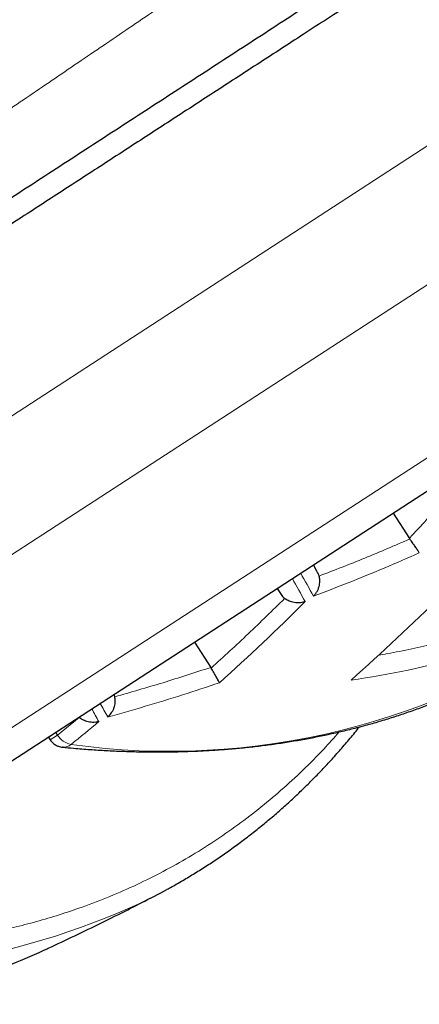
# Model space of a CAD drawing. Header units: millimetres. Extents: x 8 to 549, y 12 to 450.
# Tile 167 of 172: x 529.22 to 531.64, y 349.31 to 355.3. Entities that reach past the tile are written whole.
import ezdxf

# ---------------------------------------------------------------- set-up
doc = ezdxf.new("R2010")
doc.units = ezdxf.units.MM

msp = doc.modelspace()

# ---------------------------------------------------------------- linework, layer by layer
at = {"color": 252, "linetype": 'Continuous', "lineweight": 0}
for p, q in [((521.8239, 348.1184), (537.7541, 358.4734)), ((522.4548, 347.6852), (536.9677, 357.1188)), ((523.6756, 347.4263), (536.7975, 355.9558)), ((530.7829, 351.8445), (530.8042, 351.8058)), ((529.5771, 351.0593), (529.4458, 350.9515)), ((529.4458, 350.9515), (529.4018, 350.9229)), ((529.4458, 350.9515), (529.4349, 350.9682))]:
    msp.add_line(p, q, dxfattribs=at)
at = {"color": 7, "linetype": 'Continuous', "lineweight": 30}
for p, q in [((524.0148, 347.4451), (537.4801, 356.1978)), ((531.4844, 352.3005), (531.584, 352.1473)), ((531.584, 352.1473), (531.5866, 352.1435)), ((531.0221, 351.9475), (531.0008, 351.9861)), ((530.7803, 351.8427), (530.8042, 351.8058)), ((530.2776, 351.516), (530.3771, 351.3629)), ((530.3796, 351.3589), (530.3771, 351.3629)), ((529.3909, 350.9396), (529.4018, 350.9229)), ((529.4801, 350.8776), (529.4758, 350.8778))]:
    msp.add_line(p, q, dxfattribs=at)
at = {"color": 252, "linetype": 'Continuous', "lineweight": 0}
for centre, radius, start, end in [((505.4404, 337.7823), 29.0898, 28.72482, 29.03994), ((505.3512, 337.7381), 29.2494, 28.72568, 29.03909), ((522.241, 360.4324), 12.2887, 311.78665, 315.13142), ((530.127, 355.1863), 4.3336, 262.06324, 305.7057), ((530.6608, 355.5597), 4.3112, 277.57596, 286.95884), ((505.0762, 337.5303), 28.1415, 28.73922, 28.93154), ((505.0653, 337.5249), 28.093, 28.74066, 28.92167), ((521.9777, 360.2292), 12.0066, 308.96886, 310.01254), ((529.5585, 351.026), 0.1352, 213.46685, 257.21192), ((529.482, 350.9511), 0.0736, 268.56021, 309.32896), ((528.0167, 354.15), 4.6415, 262.98781, 294.73175)]:
    msp.add_arc(centre, radius, start, end, dxfattribs=at)
at = {"color": 7, "linetype": 'Continuous', "lineweight": 30}
for centre, radius, start, end in [((522.8968, 360.741), 12.6025, 311.38916, 314.81983), ((528.3095, 353.3025), 3.7504, 296.0857, 298.70791), ((527.7327, 353.1707), 3.8864, 287.44788, 294.80812)]:
    msp.add_arc(centre, radius, start, end, dxfattribs=at)
for points, knots in [([(533.3035, 356.7477), (533.2058, 356.6842), (533.0103, 356.5571), (532.7157, 356.3656), (532.4202, 356.1735), (532.1242, 355.9811), (531.828, 355.7886), (531.5316, 355.5959), (531.2349, 355.403), (530.9492, 355.2173), (530.6747, 355.0389), (530.4114, 354.8678), (530.1484, 354.6968), (529.8854, 354.5258), (529.6223, 354.3548), (529.3594, 354.1839), (529.0971, 354.0134), (528.9229, 353.9002), (528.8358, 353.8436)], [0, 0, 0, 0, 0.066033, 0.132066, 0.198244, 0.264423, 0.330453, 0.396483, 0.462639, 0.528796, 0.587544, 0.646299, 0.705054, 0.7638, 0.822845, 0.881901, 0.940956, 1, 1, 1, 1]), ([(530.9317, 355.3648), (530.8108, 355.2862), (530.569, 355.129), (530.2067, 354.8935), (529.8448, 354.6583), (529.4828, 354.423), (529.1207, 354.1876), (528.7586, 353.9522), (528.3973, 353.7174), (528.0365, 353.4828), (527.6761, 353.2486), (527.3164, 353.0148), (526.9579, 352.7817), (526.6091, 352.555), (526.2701, 352.3346), (525.9407, 352.1205), (525.6127, 351.9073), (525.2862, 351.6951), (524.9611, 351.4838), (524.6377, 351.2736), (524.316, 351.0644), (523.996, 350.8564), (523.6779, 350.6497), (523.3619, 350.4442), (523.0479, 350.2401), (522.7361, 350.0375), (522.4265, 349.8362), (522.1194, 349.6366), (521.8082, 349.4343), (521.4932, 349.2295), (521.1746, 349.0225), (520.8594, 348.8176), (520.5476, 348.6149), (520.2475, 348.4198), (519.9588, 348.2322), (519.6815, 348.0519), (519.4076, 347.8739), (519.1374, 347.6982), (518.871, 347.5251), (518.6084, 347.3544), (518.35, 347.1864), (518.1129, 347.0323), (517.8961, 346.8914), (517.6989, 346.7632), (517.5047, 346.637), (517.3137, 346.5128), (517.1219, 346.3881), (516.9296, 346.2632), (516.7372, 346.1381), (516.5488, 346.0156), (516.3645, 345.8958), (516.1872, 345.7805), (516.0168, 345.6698), (515.8531, 345.5634), (515.6937, 345.4598), (515.5386, 345.3589), (515.3879, 345.261), (515.2418, 345.166), (515.1004, 345.0741), (514.9638, 344.9853), (514.8321, 344.8997), (514.7036, 344.8162), (514.5787, 344.735), (514.4578, 344.6564), (514.3426, 344.5816), (514.2334, 344.5106), (514.1317, 344.4444), (514.0373, 344.383), (513.95, 344.3263), (513.8686, 344.2734), (513.7932, 344.2244), (513.724, 344.1794), (513.661, 344.1385), (513.6042, 344.1015), (513.5536, 344.0687), (513.5094, 344.0399), (513.473, 344.0163), (513.4437, 343.9973), (513.4207, 343.9823), (513.4028, 343.9706), (513.39, 343.9623), (513.3819, 343.9571), (513.3809, 343.9564), (513.3804, 343.9561)], [0, 0, 0, 0, 0.014501, 0.029003, 0.043505, 0.058006, 0.072589, 0.087175, 0.10176, 0.116343, 0.130983, 0.145625, 0.160268, 0.174908, 0.188505, 0.202105, 0.215705, 0.229304, 0.242902, 0.2565, 0.2701, 0.283702, 0.297303, 0.310901, 0.3245, 0.338102, 0.351705, 0.365307, 0.378907, 0.393399, 0.407896, 0.422394, 0.43689, 0.451383, 0.464747, 0.478113, 0.491479, 0.504843, 0.518208, 0.531576, 0.544943, 0.558308, 0.569002, 0.579697, 0.590393, 0.601089, 0.611782, 0.623166, 0.634554, 0.645943, 0.65733, 0.668715, 0.679575, 0.690437, 0.701301, 0.712163, 0.723023, 0.733885, 0.74475, 0.755616, 0.766481, 0.777343, 0.788664, 0.799989, 0.811315, 0.82264, 0.833961, 0.84482, 0.855683, 0.866548, 0.877411, 0.88827, 0.89913, 0.909995, 0.920861, 0.931726, 0.942586, 0.952159, 0.961736, 0.971315, 0.980894, 0.990471, 1, 1, 1, 1]), ([(531.6439, 352.0589), (531.6425, 352.0612), (531.6399, 352.0656), (531.6352, 352.073), (531.6316, 352.0785), (531.6293, 352.0819), (531.6271, 352.0852), (531.625, 352.0883), (531.6209, 352.0944), (531.6145, 352.1038), (531.6052, 352.1172), (531.5959, 352.1304), (531.5897, 352.1392), (531.5866, 352.1435)], [0, 0, 0, 0, 0.157974, 0.293998, 0.342293, 0.387078, 0.428354, 0.466129, 0.500407, 0.638049, 0.766816, 0.887248, 1, 1, 1, 1]), ([(531.0009, 351.7959), (531.0056, 351.8009), (531.0147, 351.8106), (531.0252, 351.8277), (531.0327, 351.8451), (531.0386, 351.8667), (531.0409, 351.8917), (531.0372, 351.91), (531.0355, 351.9182)], [0, 0, 0, 0, 0.164866, 0.318115, 0.459834, 0.590136, 0.816553, 1, 1, 1, 1]), ([(531.0355, 351.9182), (531.0339, 351.9232), (531.0306, 351.9334), (531.025, 351.9427), (531.0221, 351.9475)], [0, 0, 0, 0, 0.491752, 1, 1, 1, 1]), ([(530.8042, 351.8058), (530.8073, 351.8014), (530.8135, 351.7925), (530.8216, 351.7854), (530.8257, 351.7818)], [0, 0, 0, 0, 0.492205, 1, 1, 1, 1]), ([(530.9503, 351.763), (530.944, 351.7609), (530.9318, 351.7568), (530.9124, 351.7548), (530.8939, 351.7554), (530.8766, 351.7582), (530.861, 351.7627), (530.8435, 351.7696), (530.8326, 351.7771), (530.8257, 351.7818)], [0, 0, 0, 0, 0.16494, 0.318216, 0.459916, 0.590159, 0.709096, 0.816926, 1, 1, 1, 1]), ([(529.4758, 350.878), (529.4987, 350.8758), (529.555, 350.8703), (529.6439, 350.8635), (529.7426, 350.8573), (529.8407, 350.8529), (529.938, 350.85), (530.0346, 350.8489), (530.1305, 350.8494), (530.2257, 350.8516), (530.3201, 350.8554), (530.4138, 350.8609), (530.5067, 350.8681), (530.5989, 350.8769), (530.6902, 350.8874), (530.7808, 350.8996), (530.8706, 350.9135), (530.9596, 350.929), (531.0477, 350.9462), (531.135, 350.9651), (531.2215, 350.9856), (531.3071, 351.0078), (531.3919, 351.0317), (531.4757, 351.0573), (531.5587, 351.0845), (531.6409, 351.1134), (531.7221, 351.144), (531.8024, 351.1763), (531.8818, 351.2102), (531.9602, 351.2459), (532.0377, 351.2831), (532.1143, 351.3221), (532.1899, 351.3628), (532.2646, 351.4051), (532.3382, 351.4491), (532.4109, 351.4947), (532.4826, 351.5421), (532.5462, 351.586), (532.5855, 351.6148), (532.6016, 351.6267)], [0, 0, 0, 0, 0.018771, 0.046162, 0.073555, 0.100949, 0.128345, 0.155742, 0.183141, 0.210543, 0.237946, 0.265352, 0.29276, 0.320172, 0.347587, 0.375005, 0.402428, 0.429856, 0.457289, 0.484728, 0.512173, 0.539626, 0.567087, 0.594556, 0.622036, 0.649527, 0.677029, 0.704545, 0.732074, 0.75962, 0.787181, 0.81476, 0.842359, 0.869978, 0.897618, 0.925281, 0.952968, 0.980681, 1, 1, 1, 1]), ([(530.4297, 351.2696), (530.4285, 351.2721), (530.4262, 351.2767), (530.422, 351.2844), (530.4189, 351.2902), (530.4169, 351.2938), (530.4149, 351.2973), (530.413, 351.3006), (530.4095, 351.307), (530.4039, 351.3169), (530.3958, 351.331), (530.3877, 351.345), (530.3822, 351.3544), (530.3796, 351.3589)], [0, 0, 0, 0, 0.157935, 0.293947, 0.342244, 0.387035, 0.428322, 0.46611, 0.500407, 0.638043, 0.766808, 0.887242, 1, 1, 1, 1]), ([(529.7511, 351.0614), (529.7539, 351.0638), (529.7601, 351.0692), (529.7686, 351.0789), (529.7778, 351.0916), (529.786, 351.1067), (529.7924, 351.1241), (529.796, 351.141), (529.7973, 351.1568), (529.7967, 351.1712), (529.795, 351.18), (529.7942, 351.1842)], [0, 0, 0, 0, 0.087219, 0.193975, 0.295824, 0.439383, 0.572146, 0.694304, 0.806101, 0.907859, 1, 1, 1, 1]), ([(529.7942, 351.1842), (529.7931, 351.189), (529.7919, 351.194), (529.7897, 351.1986), (529.7896, 351.1988)], [0, 0, 0, 0, 0.963374, 1, 1, 1, 1]), ([(529.6974, 351.0333), (529.691, 351.0317), (529.6788, 351.0288), (529.6597, 351.0282), (529.6417, 351.03), (529.6251, 351.0338), (529.6103, 351.039), (529.5938, 351.0467), (529.5836, 351.0544), (529.5771, 351.0593)], [0, 0, 0, 0, 0.165281, 0.318826, 0.460713, 0.59105, 0.709973, 0.817662, 1, 1, 1, 1]), ([(530.1124, 350.014), (530.1162, 350.016), (530.1453, 350.0316), (530.1986, 350.0623), (530.2723, 350.1061), (530.345, 350.1518), (530.4167, 350.1992), (530.4873, 350.2482), (530.557, 350.2989), (530.6256, 350.3513), (530.6932, 350.4053), (530.7598, 350.461), (530.8253, 350.5183), (530.8897, 350.5774), (530.953, 350.6381), (531.0152, 350.7004), (531.0763, 350.7644), (531.1364, 350.8301), (531.1952, 350.8975), (531.2433, 350.9545), (531.2713, 350.9897), (531.2805, 351.0012)], [0, 0, 0, 0, 0.008444, 0.064686, 0.120971, 0.177303, 0.233684, 0.290116, 0.346601, 0.403141, 0.459738, 0.516394, 0.57311, 0.629889, 0.686731, 0.743638, 0.800609, 0.857646, 0.914749, 0.971919, 1, 1, 1, 1]), ([(529.4018, 350.9229), (529.4046, 350.919), (529.41, 350.9114), (529.4223, 350.8994), (529.4378, 350.8887), (529.4553, 350.8816), (529.4691, 350.8784), (529.477, 350.8779), (529.4802, 350.8776)], [0, 0, 0, 0, 0.153867, 0.296478, 0.546062, 0.747154, 0.897884, 1, 1, 1, 1]), ([(529.3632, 349.643), (529.3721, 349.6471), (529.4353, 349.676), (529.552, 349.7315), (529.7132, 349.8096), (529.8659, 349.8856), (529.9645, 349.9364), (530.0099, 349.9598)], [0, 0, 0, 0, 0.0407577, 0.2895031, 0.5382719, 0.787064, 1, 1, 1, 1])]:
    msp.add_open_spline(points, degree=3, knots=knots, dxfattribs=at)
at = {"color": 252, "linetype": 'Continuous', "lineweight": 0}
for points, knots in [([(512.9242, 343.8732), (512.9246, 343.8735), (512.9255, 343.8741), (512.9328, 343.879), (512.9443, 343.8866), (512.9606, 343.8975), (512.9814, 343.9113), (513.0048, 343.9269), (513.0294, 343.9433), (513.0542, 343.9598), (513.0816, 343.978), (513.1114, 343.9978), (513.1434, 344.0191), (513.1778, 344.0419), (513.2145, 344.0664), (513.2592, 344.0961), (513.3131, 344.132), (513.3777, 344.175), (513.4472, 344.2213), (513.5216, 344.2708), (513.6007, 344.3235), (513.6828, 344.3781), (513.7673, 344.4344), (513.8539, 344.492), (513.9445, 344.5523), (514.039, 344.6152), (514.1373, 344.6806), (514.2391, 344.7485), (514.3445, 344.8186), (514.4533, 344.8911), (514.5657, 344.9659), (514.6816, 345.0431), (514.801, 345.1227), (514.9254, 345.2056), (515.0551, 345.292), (515.19, 345.3818), (515.3284, 345.474), (515.4702, 345.5685), (515.6153, 345.6653), (515.7604, 345.762), (515.9052, 345.8584), (516.0493, 345.9545), (516.1961, 346.0523), (516.3455, 346.1519), (516.4974, 346.2532), (516.6517, 346.3561), (516.8082, 346.4604), (516.9668, 346.5663), (517.1547, 346.6917), (517.3732, 346.8375), (517.6238, 347.0047), (517.8787, 347.1748), (518.1381, 347.348), (518.4017, 347.524), (518.6441, 347.6859), (518.8636, 347.8325), (519.0592, 347.9632), (519.2568, 348.0953), (519.4563, 348.2286), (519.6577, 348.3633), (519.873, 348.5073), (520.1027, 348.6609), (520.3468, 348.8243), (520.5934, 348.9893), (520.8422, 349.1558), (521.0931, 349.3239), (521.3459, 349.4932), (521.6004, 349.6638), (521.8565, 349.8354), (522.1146, 350.0084), (522.3744, 350.1827), (522.636, 350.3582), (522.899, 350.5348), (523.1633, 350.7123), (523.4289, 350.8907), (523.6961, 351.0702), (523.9646, 351.2507), (524.2346, 351.4323), (524.5122, 351.6191), (524.7975, 351.8111), (525.0906, 352.0085), (525.385, 352.2069), (525.6807, 352.4062), (525.9777, 352.6065), (526.2807, 352.811), (526.5899, 353.0197), (526.9051, 353.2327), (527.2214, 353.4466), (527.5387, 353.6612), (527.857, 353.8767), (528.1724, 354.0902), (528.4847, 354.3019), (528.794, 354.5116), (529.1038, 354.7218), (529.4143, 354.9327), (529.7255, 355.1442), (530.0372, 355.3561), (530.3493, 355.5685), (530.5575, 355.7103), (530.6616, 355.7812)], [0, 0, 0, 0, 0.009038, 0.018121, 0.027203, 0.036318, 0.045433, 0.054548, 0.061429, 0.068311, 0.075199, 0.082087, 0.088846, 0.095605, 0.102369, 0.109133, 0.118747, 0.128362, 0.137976, 0.147625, 0.157275, 0.166925, 0.175979, 0.185034, 0.194088, 0.203169, 0.21225, 0.221331, 0.230384, 0.239439, 0.248493, 0.257571, 0.266649, 0.275727, 0.285191, 0.294657, 0.304122, 0.313611, 0.323101, 0.33259, 0.341465, 0.350341, 0.359216, 0.368109, 0.377002, 0.385894, 0.394769, 0.403645, 0.412519, 0.425855, 0.439191, 0.452503, 0.465815, 0.479148, 0.49248, 0.502002, 0.511524, 0.521045, 0.530582, 0.540119, 0.549655, 0.560911, 0.572167, 0.583422, 0.5947, 0.605978, 0.617255, 0.62851, 0.639766, 0.651021, 0.662295, 0.67357, 0.684845, 0.6961, 0.707355, 0.71861, 0.729882, 0.741155, 0.752427, 0.764507, 0.776587, 0.788667, 0.800767, 0.812867, 0.824967, 0.83769, 0.850412, 0.863135, 0.875879, 0.888625, 0.901369, 0.913676, 0.925984, 0.938299, 0.950615, 0.962957, 0.975299, 0.987649, 1, 1, 1, 1]), ([(531.6439, 352.0589), (531.5732, 352.028), (531.432, 351.9663), (531.2176, 351.8786), (531.0731, 351.8234), (531.0009, 351.7959)], [0, 0, 0, 0, 0.333629, 0.666966, 1, 1, 1, 1]), ([(531.8872, 351.5496), (531.8396, 351.5362), (531.7445, 351.5093), (531.5983, 351.4754), (531.4825, 351.4515), (531.4144, 351.4407), (531.3968, 351.4378)], [0, 0, 0, 0, 0.29864, 0.597177, 0.895714, 1, 1, 1, 1]), ([(530.4297, 351.2696), (530.3549, 351.2447), (530.2054, 351.1949), (529.9791, 351.1254), (529.8271, 351.0827), (529.7511, 351.0614)], [0, 0, 0, 0, 0.333687, 0.6670249, 1, 1, 1, 1]), ([(531.1573, 350.9707), (531.1262, 350.9356), (531.0548, 350.8549), (530.9369, 350.7366), (530.8046, 350.6145), (530.6673, 350.4997), (530.525, 350.3918), (530.3778, 350.2911), (530.2262, 350.1976), (530.0701, 350.1115), (529.9097, 350.0327), (529.745, 349.9613), (529.588, 349.9019), (529.4398, 349.8527), (529.3012, 349.8122), (529.1602, 349.7762), (529.0174, 349.745), (528.8597, 349.716), (528.6866, 349.6908), (528.4965, 349.6709), (528.3029, 349.6583), (528.1059, 349.653), (527.9053, 349.6552), (527.7015, 349.6642), (527.5628, 349.6764), (527.4935, 349.6824)], [0, 0, 0, 0, 0.035574, 0.081935, 0.128291, 0.174666, 0.221086, 0.267575, 0.313991, 0.360331, 0.406618, 0.452877, 0.499132, 0.535488, 0.571869, 0.608287, 0.644623, 0.680483, 0.72616, 0.771787, 0.817388, 0.862987, 0.908606, 0.954269, 1, 1, 1, 1])]:
    msp.add_open_spline(points, degree=3, knots=knots, dxfattribs=at)
for points in [[(532.0005, 352.6183), (531.9324, 352.5384), (531.7964, 352.3786), (531.6548, 352.2244), (531.584, 352.1473)], [(531.5866, 352.1435), (531.4956, 352.1042), (531.3135, 352.0256), (531.1282, 351.954), (531.0355, 351.9182)], [(530.8257, 351.7818), (530.7526, 351.7099), (530.6065, 351.566), (530.4552, 351.4279), (530.3796, 351.3589)], [(530.3771, 351.3629), (530.2807, 351.3312), (530.0878, 351.268), (529.8921, 351.2121), (529.7942, 351.1842)]]:
    msp.add_open_spline(points, degree=3, dxfattribs=at)

doc.saveas('drawing.dxf')
